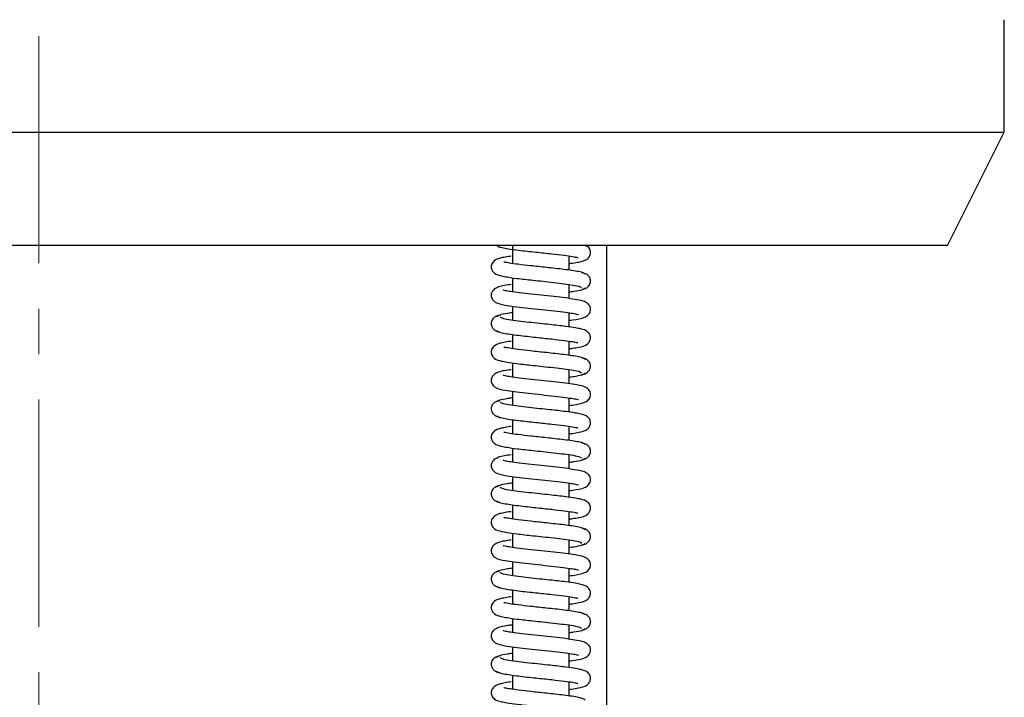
# Model space of a CAD drawing. Header units: inches. Extents: x 2 to 31.8, y 0 to 21.9.
# Tile 9 of 21: x 13.6 to 15.8, y 6.9 to 8.4. Entities that reach past the tile are written whole.
import ezdxf

# ---------------------------------------------------------------- set-up
doc = ezdxf.new("R2010")
doc.units = ezdxf.units.IN
doc.header["$MEASUREMENT"] = 0
doc.linetypes.add('CENTERX2', pattern=[0.8, 0.5, -0.1, 0.1, -0.1])

msp = doc.modelspace()

# ---------------------------------------------------------------- linework, layer by layer
at = {"color": 7, "linetype": 'CENTERX2', "lineweight": 18}
msp.add_line((13.6906, 5.5002), (13.6906, 15.8143), dxfattribs=at)
at = {"color": 7, "linetype": 'Continuous', "lineweight": 25}
for p, q in [((15.8156, 8.1893), (15.8156, 8.4366)), ((11.5656, 8.1893), (15.8156, 8.1893)), ((15.6906, 7.9393), (15.8156, 8.1893)), ((15.6906, 7.9393), (11.6906, 7.9393)), ((14.733, 7.9393), (14.733, 7.8998)), ((14.9406, 5.9393), (14.9406, 7.9393)), ((14.858, 7.8851), (14.858, 7.9162)), ((14.733, 7.8685), (14.733, 7.8373)), ((14.858, 7.8226), (14.858, 7.8537)), ((14.733, 7.8059), (14.733, 7.7748)), ((14.858, 7.7601), (14.858, 7.7913)), ((14.733, 7.7434), (14.733, 7.7123)), ((14.858, 7.6976), (14.858, 7.7287)), ((14.733, 7.681), (14.733, 7.6498)), ((14.858, 7.6351), (14.858, 7.6662)), ((14.733, 7.6184), (14.733, 7.5873)), ((14.858, 7.5726), (14.858, 7.6038)), ((14.733, 7.5559), (14.733, 7.5248)), ((14.858, 7.5101), (14.858, 7.5412)), ((14.733, 7.4935), (14.733, 7.4623)), ((14.858, 7.4476), (14.858, 7.4787)), ((14.733, 7.4309), (14.733, 7.3998)), ((14.858, 7.3851), (14.858, 7.4163)), ((14.733, 7.3684), (14.733, 7.3373)), ((14.858, 7.3226), (14.858, 7.3537)), ((14.733, 7.306), (14.733, 7.2748)), ((14.858, 7.2601), (14.858, 7.2912)), ((14.733, 7.2434), (14.733, 7.2123)), ((14.858, 7.1976), (14.858, 7.2288)), ((14.733, 7.1809), (14.733, 7.1498)), ((14.858, 7.1351), (14.858, 7.1662)), ((14.733, 7.1185), (14.733, 7.0873)), ((14.858, 7.0726), (14.858, 7.1037)), ((14.733, 7.0559), (14.733, 7.0248)), ((14.858, 7.0101), (14.858, 7.0413)), ((14.733, 6.9934), (14.733, 6.9623)), ((14.858, 6.9476), (14.858, 6.9787))]:
    msp.add_line(p, q, dxfattribs=at)
for points, knots in [([(14.6982, 7.9396), (14.6992, 7.9387), (14.7011, 7.9368), (14.7122, 7.9341), (14.7272, 7.9316), (14.7453, 7.9292), (14.7646, 7.927), (14.7894, 7.9243), (14.8183, 7.9213), (14.8462, 7.918), (14.8654, 7.9154), (14.876, 7.913), (14.8767, 7.9133), (14.877, 7.9134)], [0, 0, 0, 0, 0.0994856, 0.1936593, 0.2825259, 0.3662442, 0.4449398, 0.5186001, 0.6507888, 0.763932, 0.860559, 0.9457546, 1, 1, 1, 1]), ([(14.858, 7.8997), (14.8605, 7.9), (14.8688, 7.9011), (14.8824, 7.9038), (14.8952, 7.9059), (14.9043, 7.9174), (14.9053, 7.9259), (14.9028, 7.9323), (14.8982, 7.9377), (14.8946, 7.9387), (14.8924, 7.9393)], [0, 0, 0, 0, 0.075267, 0.244336, 0.541516, 0.639184, 0.740385, 0.825024, 0.891974, 1, 1, 1, 1]), ([(14.7297, 7.9159), (14.7279, 7.9157), (14.7204, 7.9147), (14.7109, 7.9128), (14.7012, 7.9106), (14.6906, 7.9055), (14.6855, 7.8949), (14.6868, 7.885), (14.6959, 7.8752), (14.7064, 7.873), (14.722, 7.8698), (14.7443, 7.8668), (14.7726, 7.8636), (14.8006, 7.8606), (14.8243, 7.8581), (14.8479, 7.8553), (14.8682, 7.8524), (14.883, 7.8493), (14.8844, 7.8471), (14.8851, 7.8461)], [0, 0, 0, 0, 0.01731, 0.072662, 0.119989, 0.174034, 0.208616, 0.239868, 0.282482, 0.36383, 0.416185, 0.490127, 0.586132, 0.642487, 0.704187, 0.771071, 0.843015, 0.919839, 1, 1, 1, 1]), ([(14.893, 7.8762), (14.8921, 7.8772), (14.8904, 7.8791), (14.8796, 7.8818), (14.8648, 7.8843), (14.847, 7.8867), (14.8277, 7.8889), (14.803, 7.8916), (14.7741, 7.8946), (14.7459, 7.8979), (14.7264, 7.9005), (14.7153, 7.903), (14.7144, 7.9027), (14.7141, 7.9026)], [0, 0, 0, 0, 0.0992213, 0.1929779, 0.2815528, 0.3649226, 0.4432566, 0.5166402, 0.6481323, 0.7608148, 0.8571848, 0.9430048, 1, 1, 1, 1]), ([(14.8862, 7.843), (14.8885, 7.8434), (14.8934, 7.8443), (14.9004, 7.8489), (14.9042, 7.8552), (14.905, 7.861), (14.9043, 7.8664), (14.9014, 7.8721), (14.8949, 7.8774), (14.8896, 7.8786), (14.8863, 7.8792)], [0, 0, 0, 0, 0.124463, 0.264124, 0.415464, 0.49233, 0.567164, 0.704123, 0.820828, 1, 1, 1, 1]), ([(14.7297, 7.8534), (14.7275, 7.8531), (14.7135, 7.8512), (14.7005, 7.8487), (14.6901, 7.8415), (14.6868, 7.8353), (14.6858, 7.8298), (14.6868, 7.8244), (14.6898, 7.8188), (14.6993, 7.8113), (14.7122, 7.8091), (14.736, 7.8053), (14.7611, 7.8023), (14.7894, 7.7993), (14.8184, 7.7962), (14.844, 7.7933), (14.8632, 7.7905), (14.8737, 7.789), (14.8791, 7.7869), (14.8784, 7.7876), (14.8784, 7.7876)], [0, 0, 0, 0, 0.023208, 0.146985, 0.200311, 0.221865, 0.24, 0.257122, 0.275113, 0.314914, 0.431431, 0.507399, 0.584663, 0.663102, 0.742799, 0.82196, 0.891444, 0.95001, 0.998603, 1, 1, 1, 1]), ([(14.858, 7.7747), (14.8604, 7.775), (14.8747, 7.7769), (14.8883, 7.7796), (14.8986, 7.785), (14.903, 7.7905), (14.905, 7.7959), (14.9048, 7.8024), (14.9018, 7.8092), (14.8922, 7.8171), (14.879, 7.8194), (14.8557, 7.8232), (14.831, 7.8261), (14.8029, 7.8291), (14.774, 7.8322), (14.7482, 7.8351), (14.7288, 7.8378), (14.7177, 7.8395), (14.7122, 7.8415), (14.7128, 7.8409), (14.7128, 7.8408)], [0, 0, 0, 0, 0.024813, 0.144598, 0.197211, 0.220235, 0.241257, 0.261028, 0.280744, 0.321975, 0.437339, 0.511428, 0.587139, 0.6642, 0.742839, 0.821064, 0.88986, 0.947805, 0.995938, 1, 1, 1, 1]), ([(14.858, 7.8372), (14.8615, 7.8377), (14.8736, 7.8393), (14.8879, 7.8422), (14.8911, 7.8446), (14.8928, 7.8459)], [0, 0, 0, 0, 0.160339, 0.563603, 1, 1, 1, 1]), ([(14.7047, 7.7855), (14.7024, 7.7851), (14.6975, 7.7842), (14.6905, 7.7796), (14.6868, 7.7733), (14.686, 7.7676), (14.6866, 7.7621), (14.6897, 7.7564), (14.6962, 7.7511), (14.7015, 7.7499), (14.7048, 7.7492)], [0, 0, 0, 0, 0.123327, 0.262305, 0.413293, 0.490062, 0.564844, 0.701861, 0.818933, 1, 1, 1, 1]), ([(14.733, 7.7913), (14.7292, 7.7908), (14.7167, 7.7891), (14.7024, 7.7862), (14.6995, 7.7837), (14.698, 7.7825)], [0, 0, 0, 0, 0.175436, 0.571294, 1, 1, 1, 1]), ([(14.858, 7.7122), (14.8605, 7.7125), (14.8688, 7.7136), (14.8824, 7.7163), (14.8951, 7.7184), (14.9043, 7.7299), (14.9053, 7.7383), (14.9028, 7.7448), (14.8954, 7.753), (14.8856, 7.7553), (14.8705, 7.7585), (14.8483, 7.7616), (14.8201, 7.7648), (14.7921, 7.7677), (14.7681, 7.7703), (14.7444, 7.7731), (14.7236, 7.776), (14.7083, 7.7792), (14.7066, 7.7813), (14.7057, 7.7824)], [0, 0, 0, 0, 0.023719, 0.077247, 0.171314, 0.202208, 0.234233, 0.261053, 0.282298, 0.365273, 0.417742, 0.49157, 0.587114, 0.643225, 0.70455, 0.771063, 0.842536, 0.918936, 1, 1, 1, 1]), ([(14.6982, 7.7521), (14.6992, 7.7512), (14.7011, 7.7493), (14.7122, 7.7466), (14.7273, 7.7441), (14.7453, 7.7417), (14.7646, 7.7395), (14.7895, 7.7368), (14.8183, 7.7338), (14.8462, 7.7305), (14.8654, 7.7279), (14.876, 7.7255), (14.8767, 7.7258), (14.877, 7.7259)], [0, 0, 0, 0, 0.099498, 0.193684, 0.282563, 0.366294, 0.445002, 0.518673, 0.650883, 0.764044, 0.860679, 0.945858, 1, 1, 1, 1]), ([(14.7297, 7.7284), (14.7279, 7.7282), (14.7203, 7.7272), (14.7108, 7.7253), (14.7012, 7.7231), (14.6906, 7.718), (14.6855, 7.7074), (14.6868, 7.6974), (14.6959, 7.6877), (14.7064, 7.6855), (14.722, 7.6823), (14.7443, 7.6792), (14.7726, 7.6761), (14.8006, 7.6731), (14.8244, 7.6706), (14.8479, 7.6678), (14.8682, 7.6649), (14.883, 7.6618), (14.8843, 7.6596), (14.885, 7.6586)], [0, 0, 0, 0, 0.01742, 0.072775, 0.120104, 0.174116, 0.208662, 0.239886, 0.282494, 0.363877, 0.416255, 0.490214, 0.586233, 0.642593, 0.704296, 0.771182, 0.843126, 0.919949, 1, 1, 1, 1]), ([(14.893, 7.6887), (14.8921, 7.6897), (14.8904, 7.6916), (14.8797, 7.6943), (14.8648, 7.6968), (14.847, 7.6992), (14.8278, 7.7014), (14.803, 7.7041), (14.7741, 7.7071), (14.7459, 7.7104), (14.7264, 7.713), (14.7153, 7.7155), (14.7144, 7.7152), (14.7141, 7.7151)], [0, 0, 0, 0, 0.099209, 0.192953, 0.281515, 0.364872, 0.443194, 0.516566, 0.648036, 0.760701, 0.857062, 0.9429, 1, 1, 1, 1]), ([(14.8862, 7.6555), (14.8885, 7.6559), (14.8934, 7.6568), (14.9004, 7.6614), (14.9042, 7.6677), (14.905, 7.6735), (14.9043, 7.6789), (14.9014, 7.6846), (14.8949, 7.6899), (14.8896, 7.691), (14.8863, 7.6917)], [0, 0, 0, 0, 0.124508, 0.2642, 0.415559, 0.49243, 0.567265, 0.704217, 0.820904, 1, 1, 1, 1]), ([(14.7297, 7.6659), (14.7275, 7.6656), (14.7135, 7.6637), (14.7005, 7.6612), (14.6901, 7.654), (14.6868, 7.6478), (14.6858, 7.6423), (14.6868, 7.6369), (14.6898, 7.6313), (14.6993, 7.6238), (14.7123, 7.6216), (14.736, 7.6178), (14.7611, 7.6148), (14.7895, 7.6118), (14.8184, 7.6087), (14.844, 7.6058), (14.8633, 7.603), (14.8738, 7.6015), (14.8791, 7.5994), (14.8784, 7.6001), (14.8784, 7.6001)], [0, 0, 0, 0, 0.02332, 0.147038, 0.200318, 0.221859, 0.23999, 0.25711, 0.2751, 0.314897, 0.431449, 0.50745, 0.584737, 0.66319, 0.742892, 0.822051, 0.891531, 0.950094, 0.998683, 1, 1, 1, 1]), ([(14.858, 7.5872), (14.8604, 7.5875), (14.8747, 7.5894), (14.8883, 7.5921), (14.8986, 7.5975), (14.9029, 7.6029), (14.905, 7.6083), (14.9048, 7.6149), (14.9018, 7.6217), (14.8922, 7.6296), (14.879, 7.6319), (14.8557, 7.6357), (14.831, 7.6386), (14.8029, 7.6416), (14.7741, 7.6447), (14.7483, 7.6475), (14.7288, 7.6503), (14.7177, 7.652), (14.7122, 7.654), (14.7128, 7.6534), (14.7128, 7.6533)], [0, 0, 0, 0, 0.024692, 0.144453, 0.197034, 0.220065, 0.241132, 0.260979, 0.280745, 0.321993, 0.437319, 0.511376, 0.587063, 0.664109, 0.742742, 0.820968, 0.889767, 0.947714, 0.99585, 1, 1, 1, 1]), ([(14.858, 7.6497), (14.8614, 7.6502), (14.8736, 7.6518), (14.8878, 7.6547), (14.8911, 7.6571), (14.8928, 7.6584)], [0, 0, 0, 0, 0.15988, 0.563363, 1, 1, 1, 1]), ([(14.7046, 7.598), (14.7024, 7.5976), (14.6975, 7.5967), (14.6905, 7.5921), (14.6868, 7.5858), (14.686, 7.58), (14.6866, 7.5746), (14.6897, 7.5689), (14.6962, 7.5636), (14.7016, 7.5624), (14.7048, 7.5617)], [0, 0, 0, 0, 0.123284, 0.26223, 0.413198, 0.489962, 0.56474, 0.701763, 0.818854, 1, 1, 1, 1]), ([(14.733, 7.6038), (14.7292, 7.6033), (14.7167, 7.6016), (14.7024, 7.5987), (14.6995, 7.5962), (14.698, 7.595)], [0, 0, 0, 0, 0.175886, 0.571528, 1, 1, 1, 1]), ([(14.858, 7.5247), (14.8605, 7.525), (14.8687, 7.5261), (14.8824, 7.5288), (14.8951, 7.5309), (14.9043, 7.5424), (14.9053, 7.5507), (14.9029, 7.5573), (14.8955, 7.5655), (14.8856, 7.5678), (14.8706, 7.571), (14.8483, 7.5741), (14.8202, 7.5773), (14.7921, 7.5802), (14.7682, 7.5828), (14.7444, 7.5856), (14.7236, 7.5885), (14.7083, 7.5917), (14.7066, 7.5938), (14.7057, 7.5949)], [0, 0, 0, 0, 0.02361, 0.077141, 0.171193, 0.202059, 0.234071, 0.260917, 0.28221, 0.365262, 0.417716, 0.491534, 0.587075, 0.643187, 0.704515, 0.771033, 0.842514, 0.918924, 1, 1, 1, 1]), ([(14.6982, 7.5646), (14.6992, 7.5637), (14.7011, 7.5618), (14.7123, 7.5591), (14.7273, 7.5566), (14.7454, 7.5542), (14.7647, 7.552), (14.7895, 7.5493), (14.8184, 7.5463), (14.8463, 7.543), (14.8655, 7.5404), (14.8761, 7.538), (14.8767, 7.5383), (14.877, 7.5384)], [0, 0, 0, 0, 0.09951, 0.19371, 0.282601, 0.366344, 0.445064, 0.518747, 0.650977, 0.764156, 0.860799, 0.945961, 1, 1, 1, 1]), ([(14.7297, 7.5409), (14.7279, 7.5407), (14.7203, 7.5397), (14.7108, 7.5378), (14.7011, 7.5355), (14.6906, 7.5305), (14.6855, 7.5199), (14.6868, 7.5099), (14.6959, 7.5002), (14.7064, 7.498), (14.722, 7.4948), (14.7444, 7.4917), (14.7727, 7.4886), (14.8006, 7.4856), (14.8244, 7.4831), (14.848, 7.4803), (14.8682, 7.4774), (14.883, 7.4743), (14.8843, 7.4721), (14.885, 7.4711)], [0, 0, 0, 0, 0.01753, 0.072888, 0.120219, 0.174197, 0.208708, 0.239905, 0.282507, 0.363925, 0.416324, 0.490302, 0.586334, 0.642698, 0.704405, 0.771293, 0.843238, 0.920058, 1, 1, 1, 1]), ([(14.893, 7.5012), (14.8921, 7.5022), (14.8904, 7.504), (14.8797, 7.5068), (14.8648, 7.5093), (14.847, 7.5117), (14.8278, 7.5139), (14.803, 7.5166), (14.7741, 7.5196), (14.746, 7.5229), (14.7264, 7.5255), (14.7153, 7.528), (14.7145, 7.5277), (14.7141, 7.5276)], [0, 0, 0, 0, 0.099196, 0.192927, 0.281477, 0.364821, 0.443131, 0.516491, 0.64794, 0.760586, 0.856939, 0.942795, 1, 1, 1, 1]), ([(14.8862, 7.468), (14.8885, 7.4684), (14.8934, 7.4693), (14.9004, 7.4739), (14.9042, 7.4802), (14.905, 7.4859), (14.9043, 7.4914), (14.9014, 7.4971), (14.8949, 7.5024), (14.8896, 7.5035), (14.8863, 7.5042)], [0, 0, 0, 0, 0.1245533, 0.2642771, 0.415654, 0.4925289, 0.5673652, 0.7043106, 0.8209789, 1, 1, 1, 1]), ([(14.7297, 7.4784), (14.7274, 7.4781), (14.7135, 7.4762), (14.7005, 7.4737), (14.6901, 7.4665), (14.6868, 7.4603), (14.6858, 7.4548), (14.6868, 7.4494), (14.6898, 7.4438), (14.6993, 7.4363), (14.7123, 7.4341), (14.7361, 7.4303), (14.7612, 7.4273), (14.7895, 7.4243), (14.8185, 7.4212), (14.844, 7.4183), (14.8633, 7.4155), (14.8738, 7.414), (14.8791, 7.4119), (14.8784, 7.4126), (14.8784, 7.4126)], [0, 0, 0, 0, 0.023432, 0.147092, 0.200325, 0.221854, 0.239979, 0.257098, 0.275086, 0.31488, 0.431467, 0.5075, 0.584811, 0.663279, 0.742986, 0.822142, 0.891619, 0.950178, 0.998763, 1, 1, 1, 1]), ([(14.858, 7.3997), (14.8604, 7.4), (14.8747, 7.4019), (14.8882, 7.4046), (14.8985, 7.41), (14.9029, 7.4154), (14.905, 7.4208), (14.9048, 7.4273), (14.9018, 7.4342), (14.8922, 7.4421), (14.879, 7.4443), (14.8557, 7.4482), (14.831, 7.4511), (14.803, 7.4541), (14.7741, 7.4571), (14.7483, 7.46), (14.7288, 7.4628), (14.7177, 7.4645), (14.7122, 7.4665), (14.7128, 7.4658), (14.7128, 7.4658)], [0, 0, 0, 0, 0.024571, 0.144308, 0.196858, 0.219897, 0.241008, 0.26093, 0.280746, 0.322011, 0.437298, 0.511324, 0.586987, 0.664018, 0.742645, 0.820872, 0.889673, 0.947623, 0.995762, 1, 1, 1, 1]), ([(14.858, 7.4622), (14.8614, 7.4627), (14.8736, 7.4643), (14.8878, 7.4672), (14.8911, 7.4696), (14.8928, 7.4709)], [0, 0, 0, 0, 0.15942, 0.563123, 1, 1, 1, 1]), ([(14.733, 7.4163), (14.7292, 7.4158), (14.7167, 7.4141), (14.7023, 7.4112), (14.6995, 7.4087), (14.698, 7.4075)], [0, 0, 0, 0, 0.176336, 0.571763, 1, 1, 1, 1]), ([(14.7046, 7.4105), (14.7023, 7.4101), (14.6975, 7.4092), (14.6905, 7.4046), (14.6868, 7.3983), (14.686, 7.3925), (14.6866, 7.3871), (14.6897, 7.3814), (14.6962, 7.3761), (14.7016, 7.3749), (14.7048, 7.3742)], [0, 0, 0, 0, 0.12324, 0.262155, 0.413103, 0.489861, 0.564637, 0.701665, 0.818774, 1, 1, 1, 1]), ([(14.858, 7.3372), (14.8605, 7.3375), (14.8687, 7.3386), (14.8824, 7.3413), (14.895, 7.3434), (14.9043, 7.3548), (14.9053, 7.3632), (14.9029, 7.3697), (14.8955, 7.3779), (14.8856, 7.3803), (14.8706, 7.3835), (14.8484, 7.3866), (14.8202, 7.3898), (14.7922, 7.3927), (14.7682, 7.3953), (14.7444, 7.398), (14.7237, 7.401), (14.7084, 7.4042), (14.7066, 7.4063), (14.7057, 7.4074)], [0, 0, 0, 0, 0.023501, 0.077036, 0.171072, 0.201911, 0.233908, 0.26078, 0.282123, 0.365251, 0.417691, 0.491498, 0.587036, 0.643149, 0.704481, 0.771004, 0.842492, 0.918911, 1, 1, 1, 1]), ([(14.6982, 7.3771), (14.6992, 7.3762), (14.7011, 7.3743), (14.7123, 7.3716), (14.7273, 7.3691), (14.7454, 7.3667), (14.7647, 7.3645), (14.7896, 7.3618), (14.8184, 7.3588), (14.8463, 7.3555), (14.8655, 7.3529), (14.8761, 7.3505), (14.8767, 7.3508), (14.877, 7.3509)], [0, 0, 0, 0, 0.099523, 0.193735, 0.282639, 0.366395, 0.445126, 0.51882, 0.651071, 0.764268, 0.860919, 0.946064, 1, 1, 1, 1]), ([(14.7297, 7.3534), (14.7279, 7.3532), (14.7203, 7.3522), (14.7108, 7.3503), (14.7011, 7.348), (14.6906, 7.343), (14.6855, 7.3324), (14.6868, 7.3224), (14.6959, 7.3127), (14.7064, 7.3105), (14.722, 7.3073), (14.7444, 7.3042), (14.7727, 7.3011), (14.8007, 7.2981), (14.8244, 7.2956), (14.848, 7.2928), (14.8682, 7.2899), (14.883, 7.2868), (14.8843, 7.2846), (14.885, 7.2836)], [0, 0, 0, 0, 0.01764, 0.073001, 0.120334, 0.174279, 0.208753, 0.239923, 0.282519, 0.363972, 0.416393, 0.490389, 0.586435, 0.642804, 0.704515, 0.771404, 0.843349, 0.920167, 1, 1, 1, 1]), ([(14.893, 7.3137), (14.8921, 7.3147), (14.8905, 7.3165), (14.8797, 7.3193), (14.8649, 7.3218), (14.8471, 7.3242), (14.8279, 7.3264), (14.8031, 7.3291), (14.7742, 7.3321), (14.746, 7.3354), (14.7264, 7.338), (14.7153, 7.3405), (14.7145, 7.3402), (14.7141, 7.3401)], [0, 0, 0, 0, 0.099184, 0.192902, 0.281438, 0.364771, 0.443068, 0.516417, 0.647844, 0.760472, 0.856816, 0.94269, 1, 1, 1, 1]), ([(14.8862, 7.2805), (14.8885, 7.2809), (14.8934, 7.2818), (14.9004, 7.2864), (14.9042, 7.2927), (14.905, 7.2984), (14.9043, 7.3039), (14.9014, 7.3096), (14.8949, 7.3149), (14.8896, 7.316), (14.8863, 7.3167)], [0, 0, 0, 0, 0.1245986, 0.2643537, 0.4157487, 0.4926278, 0.5674653, 0.7044041, 0.8210538, 1, 1, 1, 1]), ([(14.7297, 7.2909), (14.7274, 7.2906), (14.7134, 7.2887), (14.7005, 7.2862), (14.6901, 7.279), (14.6868, 7.2728), (14.6858, 7.2673), (14.6868, 7.2619), (14.6898, 7.2563), (14.6993, 7.2488), (14.7123, 7.2466), (14.7361, 7.2428), (14.7612, 7.2398), (14.7895, 7.2368), (14.8185, 7.2337), (14.8441, 7.2308), (14.8633, 7.228), (14.8738, 7.2265), (14.8791, 7.2244), (14.8784, 7.2251), (14.8784, 7.2251)], [0, 0, 0, 0, 0.023544, 0.147145, 0.200332, 0.221848, 0.239969, 0.257087, 0.275073, 0.314863, 0.431485, 0.507551, 0.584885, 0.663367, 0.743079, 0.822233, 0.891706, 0.950261, 0.998843, 1, 1, 1, 1]), ([(14.858, 7.2747), (14.8614, 7.2752), (14.8736, 7.2768), (14.8878, 7.2797), (14.8911, 7.2821), (14.8928, 7.2834)], [0, 0, 0, 0, 0.158961, 0.562882, 1, 1, 1, 1]), ([(14.858, 7.2122), (14.8604, 7.2125), (14.8747, 7.2144), (14.8882, 7.2171), (14.8985, 7.2224), (14.9029, 7.2279), (14.905, 7.2332), (14.9048, 7.2398), (14.9018, 7.2467), (14.8922, 7.2546), (14.8791, 7.2568), (14.8558, 7.2606), (14.8311, 7.2636), (14.803, 7.2666), (14.7741, 7.2696), (14.7483, 7.2725), (14.7289, 7.2753), (14.7178, 7.277), (14.7122, 7.279), (14.7128, 7.2783), (14.7128, 7.2783)], [0, 0, 0, 0, 0.02445, 0.144164, 0.196682, 0.21973, 0.240885, 0.260881, 0.280746, 0.322028, 0.437278, 0.511271, 0.586911, 0.663927, 0.742548, 0.820776, 0.889579, 0.947531, 0.995673, 1, 1, 1, 1]), ([(14.7046, 7.223), (14.7023, 7.2226), (14.6975, 7.2217), (14.6905, 7.2171), (14.6868, 7.2108), (14.686, 7.205), (14.6866, 7.1996), (14.6897, 7.1939), (14.6962, 7.1885), (14.7016, 7.1874), (14.7048, 7.1867)], [0, 0, 0, 0, 0.123197, 0.26208, 0.413008, 0.48976, 0.564534, 0.701567, 0.818694, 1, 1, 1, 1]), ([(14.733, 7.2288), (14.7291, 7.2283), (14.7167, 7.2266), (14.7023, 7.2237), (14.6995, 7.2212), (14.698, 7.22)], [0, 0, 0, 0, 0.176786, 0.571997, 1, 1, 1, 1]), ([(14.858, 7.1497), (14.8605, 7.15), (14.8687, 7.1511), (14.8823, 7.1538), (14.895, 7.1559), (14.9043, 7.1673), (14.9054, 7.1756), (14.9029, 7.1822), (14.8955, 7.1904), (14.8856, 7.1928), (14.8706, 7.196), (14.8484, 7.1991), (14.8202, 7.2023), (14.7922, 7.2052), (14.7683, 7.2078), (14.7445, 7.2105), (14.7237, 7.2135), (14.7084, 7.2167), (14.7066, 7.2188), (14.7057, 7.2199)], [0, 0, 0, 0, 0.023392, 0.07693, 0.170951, 0.201762, 0.233746, 0.260642, 0.282035, 0.36524, 0.417665, 0.491462, 0.586997, 0.643111, 0.704446, 0.770974, 0.84247, 0.918899, 1, 1, 1, 1]), ([(14.6982, 7.1896), (14.6992, 7.1886), (14.7012, 7.1868), (14.7123, 7.1841), (14.7274, 7.1816), (14.7455, 7.1792), (14.7648, 7.1769), (14.7896, 7.1743), (14.8185, 7.1713), (14.8463, 7.168), (14.8655, 7.1654), (14.8761, 7.163), (14.8767, 7.1633), (14.877, 7.1634)], [0, 0, 0, 0, 0.099535, 0.19376, 0.282676, 0.366445, 0.445188, 0.518894, 0.651166, 0.76438, 0.861039, 0.946166, 1, 1, 1, 1]), ([(14.7297, 7.1659), (14.7279, 7.1657), (14.7203, 7.1646), (14.7108, 7.1628), (14.7011, 7.1605), (14.6906, 7.1555), (14.6855, 7.1449), (14.6868, 7.1349), (14.6959, 7.1252), (14.7064, 7.123), (14.722, 7.1198), (14.7444, 7.1167), (14.7727, 7.1136), (14.8007, 7.1106), (14.8245, 7.1081), (14.848, 7.1053), (14.8683, 7.1024), (14.883, 7.0993), (14.8843, 7.0971), (14.885, 7.0961)], [0, 0, 0, 0, 0.017694, 0.073061, 0.120399, 0.174314, 0.208754, 0.239898, 0.282491, 0.363983, 0.41643, 0.490448, 0.586512, 0.64289, 0.704607, 0.771502, 0.843452, 0.920272, 1, 1, 1, 1]), ([(14.893, 7.1262), (14.8921, 7.1272), (14.8905, 7.129), (14.8797, 7.1317), (14.8649, 7.1343), (14.8471, 7.1367), (14.8279, 7.1389), (14.8031, 7.1416), (14.7742, 7.1446), (14.746, 7.1479), (14.7265, 7.1505), (14.7153, 7.153), (14.7145, 7.1527), (14.7141, 7.1526)], [0, 0, 0, 0, 0.099171, 0.192877, 0.2814, 0.36472, 0.443005, 0.516342, 0.647748, 0.760358, 0.856694, 0.942584, 1, 1, 1, 1]), ([(14.8862, 7.093), (14.8885, 7.0934), (14.8934, 7.0943), (14.9004, 7.0989), (14.9042, 7.1052), (14.905, 7.1109), (14.9043, 7.1164), (14.9014, 7.1221), (14.8949, 7.1274), (14.8896, 7.1285), (14.8864, 7.1292)], [0, 0, 0, 0, 0.1246439, 0.2644303, 0.4158432, 0.4927266, 0.5675652, 0.7044974, 0.8211286, 1, 1, 1, 1]), ([(14.733, 7.1039), (14.7296, 7.1034), (14.7143, 7.1013), (14.7004, 7.0986), (14.69, 7.0914), (14.6867, 7.0852), (14.6858, 7.0797), (14.6868, 7.0744), (14.6898, 7.0687), (14.6994, 7.0613), (14.7124, 7.0591), (14.7364, 7.0552), (14.7616, 7.0523), (14.79, 7.0492), (14.8189, 7.0462), (14.8445, 7.0432), (14.8636, 7.0406), (14.8731, 7.0388), (14.8776, 7.0377), (14.8782, 7.0376), (14.8785, 7.0376)], [0, 0, 0, 0, 0.035366, 0.157418, 0.209871, 0.231075, 0.248936, 0.265867, 0.283657, 0.323051, 0.43863, 0.513886, 0.590357, 0.667958, 0.746766, 0.824979, 0.893861, 0.952282, 0.977609, 1, 1, 1, 1]), ([(14.858, 7.0247), (14.8604, 7.025), (14.8746, 7.0269), (14.8882, 7.0296), (14.8985, 7.0349), (14.9029, 7.0403), (14.905, 7.0457), (14.9048, 7.0523), (14.9018, 7.0592), (14.8922, 7.0671), (14.8791, 7.0693), (14.8558, 7.0731), (14.8311, 7.0761), (14.8031, 7.0791), (14.7742, 7.0821), (14.7484, 7.085), (14.7289, 7.0878), (14.7178, 7.0895), (14.7122, 7.0915), (14.7128, 7.0908), (14.7128, 7.0908)], [0, 0, 0, 0, 0.024329, 0.14402, 0.196508, 0.219563, 0.240763, 0.260832, 0.280747, 0.322044, 0.437257, 0.511218, 0.586834, 0.663836, 0.74245, 0.820679, 0.889484, 0.94744, 0.995585, 1, 1, 1, 1]), ([(14.858, 7.0872), (14.8614, 7.0877), (14.8735, 7.0893), (14.8878, 7.0922), (14.8911, 7.0946), (14.8928, 7.0959)], [0, 0, 0, 0, 0.158501, 0.562642, 1, 1, 1, 1]), ([(14.7046, 7.0355), (14.7023, 7.0351), (14.6975, 7.0342), (14.6905, 7.0296), (14.6868, 7.0233), (14.686, 7.0175), (14.6866, 7.0121), (14.6897, 7.0064), (14.6962, 7.001), (14.7016, 6.9999), (14.7048, 6.9992)], [0, 0, 0, 0, 0.123153, 0.262005, 0.412912, 0.489659, 0.564431, 0.701468, 0.818615, 1, 1, 1, 1]), ([(14.733, 7.0413), (14.7291, 7.0408), (14.7167, 7.0391), (14.7023, 7.0362), (14.6995, 7.0337), (14.698, 7.0324)], [0, 0, 0, 0, 0.1770271, 0.5720174, 1, 1, 1, 1]), ([(14.858, 6.9622), (14.8597, 6.9624), (14.8674, 6.9634), (14.8811, 6.966), (14.8935, 6.9679), (14.9035, 6.9782), (14.9055, 6.9867), (14.9035, 6.9937), (14.8963, 7.0026), (14.8861, 7.0052), (14.8714, 7.0083), (14.8495, 7.0114), (14.8215, 7.0146), (14.7934, 7.0176), (14.7692, 7.0202), (14.7452, 7.023), (14.724, 7.0259), (14.7084, 7.0291), (14.7066, 7.0313), (14.7056, 7.0324)], [0, 0, 0, 0, 0.01594, 0.071185, 0.165614, 0.195718, 0.228487, 0.256638, 0.279093, 0.362688, 0.414746, 0.488238, 0.58393, 0.640292, 0.701985, 0.768975, 0.84104, 0.918136, 1, 1, 1, 1]), ([(14.6982, 7.0021), (14.6992, 7.0011), (14.7012, 6.9993), (14.7123, 6.9966), (14.7274, 6.9941), (14.7455, 6.9917), (14.7648, 6.9894), (14.7897, 6.9868), (14.8185, 6.9838), (14.8464, 6.9805), (14.8655, 6.9779), (14.8761, 6.9755), (14.8767, 6.9758), (14.877, 6.9759)], [0, 0, 0, 0, 0.099548, 0.193785, 0.282714, 0.366495, 0.44525, 0.518967, 0.65126, 0.764493, 0.861159, 0.946269, 1, 1, 1, 1]), ([(14.7297, 6.9784), (14.7279, 6.9782), (14.7203, 6.9771), (14.7107, 6.9753), (14.7011, 6.973), (14.6906, 6.968), (14.6855, 6.9574), (14.6868, 6.9474), (14.6959, 6.9377), (14.7064, 6.9355), (14.722, 6.9323), (14.7445, 6.9292), (14.7728, 6.9261), (14.8008, 6.9231), (14.8245, 6.9206), (14.8481, 6.9178), (14.8683, 6.9149), (14.883, 6.9118), (14.8843, 6.9096), (14.885, 6.9086)], [0, 0, 0, 0, 0.0178033, 0.0731739, 0.1205145, 0.1743948, 0.2087998, 0.239916, 0.2825037, 0.3640304, 0.4164989, 0.490535, 0.5866131, 0.6429955, 0.7047166, 0.7716135, 0.843563, 0.9203818, 1, 1, 1, 1]), ([(14.893, 6.9387), (14.8921, 6.9397), (14.8904, 6.9416), (14.8796, 6.9443), (14.8646, 6.9468), (14.8467, 6.9492), (14.8275, 6.9515), (14.8029, 6.9541), (14.7743, 6.9571), (14.7467, 6.9603), (14.7274, 6.9629), (14.7159, 6.9652), (14.7143, 6.9653), (14.7137, 6.9653)], [0, 0, 0, 0, 0.09993, 0.194142, 0.282927, 0.366266, 0.444336, 0.517222, 0.64706, 0.757199, 0.85066, 0.933399, 1, 1, 1, 1])]:
    msp.add_open_spline(points, degree=3, knots=knots, dxfattribs=at)

doc.saveas('drawing.dxf')
